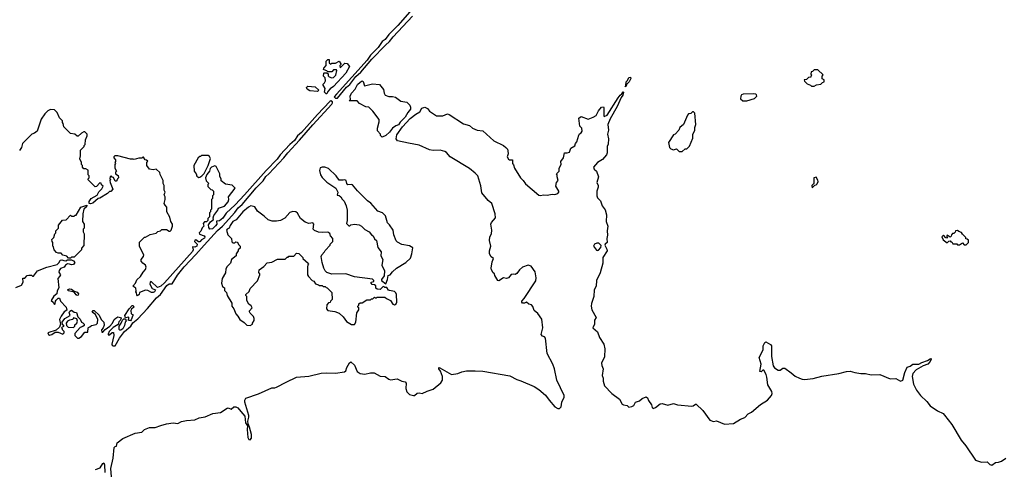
# Model space of a CAD drawing. Extents: x 2293139 to 2515392, y 824115 to 1006937.
# Tile 131 of 256: x 2385060 to 2395427, y 877658 to 882388. Entities that reach past the tile are written whole.
import ezdxf

# ---------------------------------------------------------------- set-up
doc = ezdxf.new("R2010")
doc.units = 0

msp = doc.modelspace()

# ---------------------------------------------------------------- linework, layer by layer
at = {"layer": '0CON10XD'}
for points in [[(2389191, 882499), (2389042, 882328), (2388945, 882232), (2388909, 882181), (2388875, 882157), (2388834, 882096), (2388755, 882015), (2388718, 881962), (2388394, 881606), (2388372, 881575), (2388385, 881561)], [(2388385, 881561), (2388405, 881564), (2388501, 881679), (2388535, 881707), (2388599, 881791), (2388651, 881835), (2388768, 881972), (2388910, 882120), (2388955, 882160), (2388991, 882209), (2389195, 882425)], [(2388295, 881608), (2388285, 881608), (2388270, 881625), (2388276, 881665), (2388250, 881705), (2388270, 881725), (2388278, 881745), (2388277, 881777), (2388260, 881795), (2388262, 881825), (2388265, 881830), (2388295, 881830), (2388308, 881818), (2388308, 881798), (2388317, 881787), (2388345, 881777), (2388365, 881780), (2388387, 881803), (2388400, 881855), (2388395, 881860), (2388365, 881860), (2388345, 881840), (2388305, 881840), (2388295, 881850), (2388265, 881860), (2388260, 881865), (2388263, 881877), (2388288, 881905), (2388285, 881950), (2388305, 881970), (2388318, 881968), (2388320, 881935), (2388335, 881920), (2388345, 881930), (2388385, 881930), (2388425, 881950), (2388440, 881925), (2388440, 881915), (2388430, 881905), (2388435, 881880), (2388485, 881930), (2388508, 881928), (2388532, 881895), (2388495, 881827), (2388363, 881685), (2388329, 881661), (2388306, 881634), (2388295, 881608)], [(2391435, 881682), (2391443, 881697), (2391447, 881735), (2391461, 881749), (2391475, 881779), (2391492, 881782), (2391495, 881768), (2391478, 881735), (2391448, 881705), (2391445, 881690), (2391435, 881682)], [(2393425, 881690), (2393448, 881702), (2393495, 881710), (2393512, 881728), (2393530, 881735), (2393530, 881755), (2393510, 881765), (2393510, 881795), (2393518, 881808), (2393465, 881860), (2393425, 881860), (2393408, 881842), (2393392, 881838), (2393390, 881815), (2393400, 881805), (2393390, 881795), (2393390, 881785), (2393365, 881780), (2393345, 881760), (2393320, 881755), (2393322, 881742), (2393352, 881712), (2393385, 881700), (2393395, 881690), (2393425, 881690)], [(2388195, 881632), (2388115, 881638), (2388085, 881658), (2388078, 881675), (2388095, 881688), (2388172, 881682), (2388210, 881645), (2388195, 881632)], [(2388875, 881153), (2388858, 881168), (2388860, 881185), (2388828, 881218), (2388827, 881245), (2388846, 881315), (2388845, 881338), (2388777, 881427), (2388736, 881466), (2388705, 881472), (2388637, 881505), (2388613, 881533), (2388530, 881535), (2388542, 881548), (2388541, 881585), (2388554, 881615), (2388592, 881658), (2388618, 881705), (2388645, 881732), (2388665, 881743), (2388675, 881737), (2388692, 881692), (2388775, 881714), (2388850, 881705), (2388889, 881655), (2388897, 881615), (2388908, 881595), (2388945, 881579), (2388985, 881580), (2389015, 881573), (2389072, 881532), (2389135, 881519), (2389169, 881489), (2389176, 881466), (2389174, 881445), (2389145, 881411), (2389118, 881362), (2389065, 881309), (2389048, 881282), (2389019, 881271), (2388984, 881246), (2388955, 881204), (2388915, 881171), (2388875, 881153)], [(2388293, 878673), (2388385, 878670), (2388478, 878682), (2388494, 878695), (2388505, 878728), (2388533, 878777), (2388545, 878788), (2388585, 878752), (2388614, 878685), (2388645, 878666), (2388695, 878659), (2388755, 878672), (2388792, 878672), (2388855, 878636), (2388908, 878635), (2388945, 878607), (2388965, 878600), (2389035, 878610), (2389084, 878584), (2389118, 878578), (2389130, 878565), (2389124, 878506), (2389135, 878471), (2389165, 878443), (2389205, 878433), (2389216, 878435), (2389245, 878460), (2389265, 878463), (2389296, 878454), (2389349, 878481), (2389415, 878499), (2389495, 878566), (2389511, 878595), (2389511, 878635), (2389491, 878691), (2389473, 878715), (2389473, 878727), (2389485, 878726), (2389606, 878656), (2389674, 878666), (2389715, 878684), (2389765, 878693), (2389855, 878694), (2389935, 878689), (2390221, 878641), (2390295, 878601), (2390335, 878590), (2390475, 878528), (2390526, 878496), (2390597, 878437), (2390634, 878385), (2390696, 878315), (2390725, 878299), (2390745, 878298), (2390761, 878315), (2390767, 878365), (2390793, 878415), (2390794, 878435), (2390714, 878595), (2390692, 878715), (2390672, 878762), (2390612, 878875), (2390596, 879036), (2390585, 879052), (2390565, 879060), (2390550, 879075), (2390567, 879145), (2390557, 879237), (2390517, 879297), (2390475, 879330), (2390462, 879372), (2390448, 879388), (2390420, 879395), (2390397, 879417), (2390374, 879406), (2390355, 879407), (2390347, 879415), (2390347, 879425), (2390373, 879455), (2390495, 879640), (2390498, 879672), (2390487, 879735), (2390445, 879794), (2390415, 879804), (2390355, 879783), (2390324, 879756), (2390295, 879718), (2390275, 879708), (2390255, 879712), (2390235, 879707), (2390205, 879671), (2390185, 879666), (2390155, 879671), (2390105, 879641), (2390095, 879644), (2390064, 879695), (2390060, 879715), (2390045, 879724), (2390027, 879755), (2390024, 879775), (2390035, 879840), (2390050, 879875), (2390025, 879894), (2390008, 879925), (2390007, 879955), (2390019, 880005), (2390006, 880065), (2390011, 880105), (2390026, 880135), (2390031, 880175), (2390022, 880235), (2390029, 880255), (2390068, 880302), (2390066, 880345), (2390032, 880455), (2389994, 880484), (2389927, 880565), (2389915, 880640), (2389884, 880745), (2389856, 880775), (2389795, 880821), (2389591, 880945), (2389555, 880989), (2389535, 881001), (2389487, 881017), (2389415, 881012), (2389375, 881019), (2389265, 881067), (2389155, 881089), (2389037, 881115), (2389024, 881135), (2389032, 881175), (2389089, 881261), (2389170, 881350), (2389230, 881395), (2389272, 881418), (2389295, 881458), (2389327, 881467), (2389352, 881455), (2389374, 881424), (2389448, 881378), (2389514, 881376), (2389565, 881396), (2389582, 881392), (2389734, 881294), (2389795, 881276), (2389826, 881246), (2389875, 881224), (2389935, 881217), (2390053, 881113), (2390155, 881064), (2390179, 881045), (2390195, 881025), (2390200, 881010), (2390202, 880978), (2390193, 880945), (2390205, 880921), (2390216, 880914), (2390248, 880915), (2390248, 880875), (2390260, 880860), (2390271, 880825), (2390332, 880725), (2390362, 880695), (2390385, 880661), (2390525, 880543), (2390545, 880537), (2390575, 880546), (2390615, 880541), (2390665, 880552), (2390695, 880548), (2390725, 880558), (2390737, 880573), (2390738, 880585), (2390704, 880636), (2390711, 880675), (2390728, 880695), (2390718, 880735), (2390720, 880755), (2390712, 880765), (2390740, 880795), (2390740, 880825), (2390760, 880865), (2390756, 880895), (2390784, 880935), (2390795, 880988), (2390825, 880988), (2390850, 880995), (2390862, 881035), (2390905, 881060), (2390912, 881085), (2390926, 881104), (2390946, 881174), (2390954, 881186), (2390973, 881197), (2390982, 881215), (2390978, 881245), (2390958, 881268), (2390948, 881352), (2390971, 881369), (2391045, 881343), (2391099, 881361), (2391129, 881381), (2391155, 881428), (2391185, 881468), (2391205, 881470), (2391210, 881465), (2391210, 881375), (2391215, 881370), (2391245, 881384), (2391361, 881565), (2391382, 881595), (2391401, 881609), (2391405, 881620), (2391415, 881630), (2391418, 881625), (2391410, 881595), (2391391, 881569), (2391351, 881475), (2391277, 881345), (2391252, 881285), (2391258, 881225), (2391249, 881185), (2391260, 881135), (2391255, 881080), (2391244, 881054), (2391246, 880986), (2391239, 880965), (2391195, 880917), (2391142, 880885), (2391103, 880835), (2391110, 880815), (2391132, 880795), (2391153, 880735), (2391138, 880675), (2391151, 880645), (2391152, 880625), (2391136, 880585), (2391136, 880535), (2391144, 880515), (2391175, 880482), (2391191, 880431), (2391225, 880387), (2391239, 880335), (2391236, 880265), (2391252, 880215), (2391246, 880165), (2391249, 880121), (2391240, 880085), (2391247, 880045), (2391224, 880026), (2391220, 880015), (2391241, 879975), (2391244, 879955), (2391201, 879885), (2391201, 879825), (2391172, 879725), (2391134, 879645), (2391129, 879585), (2391110, 879545), (2391106, 879474), (2391079, 879401), (2391077, 879375), (2391085, 879335), (2391129, 879255), (2391113, 879225), (2391111, 879185), (2391094, 879145), (2391143, 879103), (2391166, 879045), (2391209, 878975), (2391220, 878925), (2391218, 878842), (2391186, 878775), (2391190, 878750), (2391203, 878715), (2391192, 878645), (2391204, 878615), (2391202, 878585), (2391216, 878535), (2391295, 878456), (2391376, 878395), (2391404, 878344), (2391416, 878336), (2391455, 878330), (2391475, 878312), (2391505, 878317), (2391525, 878330), (2391545, 878363), (2391585, 878377), (2391615, 878401), (2391655, 878421), (2391671, 878411), (2391680, 878380), (2391712, 878335), (2391718, 878308), (2391728, 878298), (2391755, 878308), (2391804, 878346), (2391825, 878350), (2391884, 878334), (2391945, 878349), (2391985, 878336), (2392135, 878322), (2392151, 878325), (2392175, 878344), (2392183, 878343), (2392251, 878275), (2392325, 878176), (2392365, 878160), (2392395, 878167), (2392482, 878132), (2392575, 878140), (2392648, 878185), (2392695, 878204), (2392730, 878240), (2392765, 878259), (2392861, 878339), (2392934, 878385), (2392975, 878435), (2392982, 878455), (2392980, 878475), (2392936, 878545), (2392927, 878627), (2392918, 878655), (2392895, 878699), (2392885, 878700), (2392865, 878683), (2392854, 878685), (2392868, 878765), (2392844, 878835), (2392889, 878915), (2392888, 878955), (2392905, 878992), (2392917, 878997), (2392965, 878970), (2392976, 878956), (2392976, 878845), (2392994, 878745), (2393006, 878726), (2393045, 878700), (2393065, 878702), (2393095, 878722), (2393115, 878721), (2393184, 878674), (2393225, 878638), (2393269, 878615), (2393298, 878605), (2393324, 878604), (2393415, 878613), (2393505, 878636), (2393685, 878664), (2393766, 878686), (2393805, 878689), (2393852, 878675), (2393915, 878665), (2393965, 878665), (2394025, 878650), (2394115, 878655), (2394225, 878611), (2394285, 878614), (2394335, 878586), (2394358, 878595), (2394378, 878675), (2394405, 878733), (2394435, 878741), (2394465, 878764), (2394525, 878762), (2394557, 878783), (2394618, 878802), (2394645, 878820), (2394655, 878822), (2394657, 878815), (2394645, 878791), (2394621, 878765), (2394573, 878747), (2394499, 878705), (2394462, 878665), (2394456, 878635), (2394472, 878555), (2394501, 878491), (2394545, 878435), (2394612, 878372), (2394647, 878325), (2394722, 878272), (2394783, 878243), (2394798, 878228), (2394875, 878129), (2394972, 877965), (2395020, 877905), (2395125, 877753), (2395185, 877734), (2395245, 877736), (2395275, 877708), (2395295, 877702), (2395335, 877729), (2395367, 877733), (2395397, 877743), (2395443, 877775)], [(2392675, 881533), (2392715, 881534), (2392795, 881558), (2392820, 881585), (2392818, 881598), (2392810, 881605), (2392785, 881608), (2392676, 881606), (2392661, 881599), (2392651, 881585), (2392650, 881555), (2392675, 881533)], [(2385018, 879572), (2385078, 879595), (2385098, 879625), (2385092, 879668), (2385115, 879670), (2385140, 879695), (2385155, 879700), (2385185, 879700), (2385195, 879690), (2385205, 879690), (2385246, 879744), (2385345, 879784), (2385455, 879811), (2385475, 879832), (2385485, 879858), (2385505, 879863), (2385525, 879853), (2385545, 879852), (2385565, 879860), (2385605, 879862), (2385625, 879852), (2385640, 879835), (2385625, 879812), (2385605, 879808), (2385586, 879816), (2385565, 879818), (2385544, 879806), (2385527, 879783), (2385491, 879769), (2385475, 879750), (2385473, 879733), (2385488, 879705), (2385480, 879685), (2385460, 879665), (2385472, 879568), (2385453, 879537), (2385450, 879505), (2385421, 879479), (2385390, 879435), (2385412, 879415), (2385425, 879390), (2385435, 879400), (2385437, 879425), (2385444, 879436), (2385465, 879457), (2385479, 879459), (2385490, 879425), (2385548, 879365), (2385557, 879333), (2385527, 879313), (2385495, 879268), (2385480, 879235), (2385490, 879185), (2385478, 879152), (2385445, 879120), (2385358, 879095), (2385364, 879075), (2385375, 879070), (2385400, 879075), (2385435, 879100), (2385465, 879102), (2385515, 879080), (2385528, 879092), (2385528, 879108), (2385510, 879125), (2385510, 879135), (2385500, 879145), (2385512, 879158), (2385530, 879165), (2385510, 879185), (2385508, 879205), (2385537, 879243), (2385590, 879275), (2385581, 879309), (2385587, 879323), (2385605, 879332), (2385635, 879312), (2385658, 879308), (2385673, 879263), (2385698, 879238), (2385710, 879205), (2385725, 879200), (2385740, 879185), (2385738, 879172), (2385725, 879160), (2385695, 879150), (2385640, 879085), (2385640, 879065), (2385668, 879038), (2385682, 879038), (2385710, 879055), (2385745, 879100), (2385778, 879102), (2385780, 879145), (2385785, 879150), (2385800, 879155), (2385815, 879170), (2385865, 879182), (2385878, 879195), (2385882, 879235), (2385858, 879288), (2385822, 879312), (2385833, 879327), (2385845, 879330), (2385895, 879280), (2385918, 879235), (2385947, 879207), (2385948, 879175), (2385940, 879145), (2385920, 879125), (2385925, 879100), (2385935, 879102), (2385961, 879129), (2386008, 879162), (2386038, 879195), (2386056, 879234), (2386072, 879248), (2386095, 879260), (2386120, 879255), (2386130, 879245), (2386118, 879222), (2386105, 879210), (2386098, 879182), (2386045, 879150), (2386001, 879109), (2385991, 879081), (2385993, 879073), (2386005, 879071), (2386035, 879098), (2386047, 879097), (2386051, 879065), (2386029, 878975), (2386034, 878964), (2386045, 878958), (2386065, 878958), (2386111, 879039), (2386164, 879106), (2386231, 879165), (2386250, 879200), (2386305, 879242), (2386405, 879349), (2386499, 879461), (2386542, 879495), (2386610, 879590), (2386635, 879610), (2386665, 879610), (2386720, 879700), (2386791, 879789), (2386915, 879916), (2387001, 880015), (2387141, 880169), (2387195, 880217), (2387325, 880361), (2387361, 880409), (2387404, 880445), (2387551, 880619), (2387625, 880693), (2387651, 880739), (2387683, 880765), (2387842, 880935), (2387882, 880988), (2388005, 881119), (2388147, 881283), (2388345, 881500), (2388355, 881515), (2388352, 881525), (2388335, 881533), (2388325, 881526), (2388195, 881391), (2388028, 881202), (2387985, 881165), (2387952, 881118), (2387905, 881075), (2387803, 880965), (2387771, 880919), (2387655, 880802), (2387426, 880545), (2387330, 880440), (2387235, 880351), (2387199, 880301), (2387165, 880273), (2387133, 880267), (2387134, 880235), (2387122, 880218), (2387091, 880189), (2387063, 880183), (2387052, 880202), (2387049, 880231), (2387069, 880261), (2387102, 880285), (2387097, 880305), (2387103, 880327), (2387147, 880385), (2387154, 880406), (2387215, 880427), (2387255, 880472), (2387263, 880495), (2387259, 880525), (2387328, 880615), (2387298, 880648), (2387228, 880658), (2387182, 880692), (2387180, 880715), (2387168, 880738), (2387167, 880767), (2387130, 880845), (2387115, 880852), (2387078, 880835), (2387066, 880824), (2387057, 880795), (2387029, 880761), (2387018, 880725), (2387022, 880692), (2387050, 880665), (2387040, 880655), (2387042, 880632), (2387072, 880602), (2387088, 880598), (2387100, 880585), (2387100, 880545), (2387090, 880535), (2387090, 880505), (2387080, 880495), (2387080, 880395), (2387070, 880385), (2387070, 880365), (2387060, 880355), (2387060, 880315), (2387042, 880298), (2387040, 880275), (2387028, 880262), (2387005, 880260), (2386990, 880245), (2387000, 880215), (2386982, 880198), (2386967, 880163), (2386950, 880145), (2386952, 880132), (2387004, 880114), (2387009, 880105), (2387005, 880090), (2386975, 880072), (2386955, 880051), (2386941, 880051), (2386915, 880072), (2386905, 880070), (2386902, 880055), (2386930, 880025), (2386926, 880005), (2386905, 879996), (2386881, 879999), (2386886, 879965), (2386880, 879950), (2386585, 879619), (2386545, 879584), (2386512, 879572), (2386445, 879633), (2386435, 879628), (2386430, 879605), (2386455, 879560), (2386490, 879545), (2386480, 879525), (2386465, 879518), (2386448, 879518), (2386410, 879540), (2386385, 879543), (2386323, 879517), (2386317, 879495), (2386302, 879482), (2386293, 879493), (2386290, 879515), (2386282, 879525), (2386288, 879535), (2386282, 879565), (2386250, 879585), (2386280, 879615), (2386295, 879650), (2386333, 879687), (2386359, 879731), (2386385, 879758), (2386392, 879785), (2386386, 879806)], [(2386386, 879806), (2386355, 879828), (2386338, 879848), (2386338, 879865), (2386362, 879895), (2386368, 879915), (2386323, 880003), (2386322, 880048), (2386375, 880100), (2386385, 880100), (2386435, 880128), (2386497, 880143), (2386515, 880160), (2386542, 880168), (2386555, 880180), (2386605, 880182), (2386635, 880162), (2386645, 880163), (2386656, 880175), (2386670, 880215), (2386670, 880235), (2386653, 880263), (2386642, 880312), (2386608, 880368), (2386610, 880415), (2386590, 880435), (2386582, 880455), (2386590, 880495), (2386590, 880525), (2386582, 880545), (2386590, 880575), (2386580, 880595), (2386580, 880645), (2386572, 880665), (2386572, 880695), (2386538, 880758), (2386535, 880780), (2386497, 880817), (2386465, 880810), (2386427, 880817), (2386400, 880855), (2386400, 880885), (2386408, 880898), (2386395, 880910), (2386382, 880912), (2386365, 880940), (2386355, 880940), (2386345, 880930), (2386315, 880930), (2386265, 880918), (2386255, 880922), (2386225, 880921), (2386095, 880957), (2386060, 880955), (2386050, 880945), (2386050, 880935), (2386070, 880915), (2386070, 880895), (2386060, 880885), (2386070, 880875), (2386060, 880865), (2386060, 880825), (2386080, 880795), (2386070, 880785), (2386070, 880765), (2386098, 880748), (2386100, 880725), (2386090, 880715), (2386088, 880702), (2386075, 880690), (2386065, 880690), (2386048, 880728), (2386035, 880730), (2386025, 880740), (2386012, 880738), (2386010, 880715), (2386020, 880705), (2386010, 880695), (2386013, 880675), (2386040, 880605), (2386018, 880582), (2386005, 880580), (2385985, 880560), (2385905, 880512), (2385885, 880508), (2385831, 880459), (2385805, 880452), (2385790, 880455), (2385793, 880475), (2385812, 880508), (2385875, 880542), (2385892, 880578), (2385925, 880610), (2385940, 880635), (2385922, 880652), (2385918, 880668), (2385905, 880670), (2385868, 880632), (2385855, 880630), (2385782, 880702), (2385780, 880715), (2385790, 880725), (2385790, 880745), (2385780, 880755), (2385780, 880805), (2385755, 880820), (2385735, 880820), (2385720, 880835), (2385720, 880855), (2385710, 880865), (2385710, 880885), (2385692, 880925), (2385700, 880955), (2385700, 881015), (2385740, 881055), (2385740, 881065), (2385750, 881075), (2385752, 881125), (2385770, 881165), (2385770, 881185), (2385747, 881207), (2385735, 881208), (2385710, 881195), (2385677, 881163), (2385665, 881162), (2385642, 881182), (2385595, 881190), (2385525, 881260), (2385517, 881297), (2385510, 881305), (2385510, 881325), (2385480, 881355), (2385455, 881410), (2385425, 881438), (2385385, 881442), (2385355, 881428), (2385325, 881398), (2385285, 881342), (2385243, 881215), (2385216, 881194), (2385187, 881183), (2385090, 881085), (2385078, 881045), (2385058, 881012)], [(2392005, 881000), (2392035, 881002), (2392065, 881030), (2392085, 881030), (2392113, 881057), (2392147, 881143), (2392148, 881185), (2392167, 881223), (2392168, 881252), (2392180, 881285), (2392170, 881405), (2392155, 881420), (2392142, 881418), (2392125, 881400), (2392102, 881398), (2392090, 881385), (2392050, 881285), (2392010, 881255), (2392000, 881225), (2391960, 881185), (2391944, 881176), (2391890, 881095), (2391900, 881045), (2391915, 881030), (2391945, 881020), (2391975, 881030), (2392005, 881000)], [(2386945, 880728), (2386955, 880732), (2386976, 880744), (2387001, 880769), (2387046, 880854), (2387068, 880928), (2387059, 880949), (2387045, 880958), (2386975, 880960), (2386965, 880950), (2386955, 880950), (2386940, 880935), (2386892, 880855), (2386898, 880795), (2386917, 880767), (2386925, 880740), (2386945, 880728)], [(2388915, 879610), (2388932, 879655), (2388940, 879695), (2388960, 879705), (2388984, 879736), (2389027, 879773), (2389125, 879832), (2389175, 879880), (2389190, 879925), (2389198, 879988), (2389165, 880010), (2389085, 880022), (2389037, 880047), (2389025, 880060), (2388998, 880125), (2388992, 880175), (2388955, 880230), (2388932, 880252), (2388910, 880325), (2388880, 880355), (2388830, 880375), (2388756, 880456), (2388722, 880482), (2388616, 880586), (2388565, 880649), (2388555, 880653), (2388515, 880650), (2388503, 880663), (2388498, 880695), (2388485, 880702), (2388465, 880698), (2388425, 880700), (2388392, 880745), (2388311, 880821), (2388273, 880837), (2388245, 880838), (2388225, 880830), (2388218, 880802), (2388227, 880755), (2388245, 880727), (2388295, 880680), (2388388, 880615), (2388408, 880575), (2388403, 880543), (2388425, 880538), (2388442, 880525), (2388455, 880500), (2388475, 880480), (2388499, 880429), (2388508, 880385), (2388508, 880275), (2388502, 880242), (2388525, 880220), (2388535, 880220), (2388545, 880230), (2388585, 880238), (2388635, 880228), (2388660, 880215), (2388695, 880180), (2388740, 880155), (2388764, 880124), (2388783, 880113), (2388795, 880082), (2388818, 880065), (2388832, 879992), (2388867, 879947), (2388864, 879905), (2388882, 879865), (2388874, 879804), (2388902, 879745), (2388897, 879693), (2388870, 879655), (2388870, 879645), (2388915, 879610)], [(2393405, 880620), (2393432, 880648), (2393445, 880650), (2393455, 880660), (2393466, 880684), (2393465, 880700), (2393445, 880730), (2393420, 880725), (2393420, 880665), (2393400, 880645), (2393405, 880620)], [(2385595, 879880), (2385575, 879880), (2385555, 879900), (2385515, 879912), (2385495, 879932), (2385465, 879930), (2385447, 879937), (2385422, 879965), (2385417, 879997), (2385410, 880005), (2385410, 880045), (2385403, 880053), (2385400, 880075), (2385420, 880095), (2385430, 880135), (2385440, 880145), (2385442, 880168), (2385467, 880193), (2385470, 880225), (2385512, 880278), (2385548, 880282), (2385595, 880330), (2385605, 880320), (2385635, 880320), (2385645, 880330), (2385655, 880330), (2385704, 880416), (2385768, 880438), (2385765, 880420), (2385734, 880396), (2385724, 880345), (2385720, 880265), (2385740, 880235), (2385740, 880195), (2385730, 880185), (2385730, 880155), (2385740, 880135), (2385737, 880013), (2385710, 879985), (2385710, 879965), (2385635, 879890), (2385605, 879888), (2385595, 879880)], [(2387485, 879172), (2387510, 879185), (2387510, 879195), (2387527, 879223), (2387530, 879245), (2387520, 879265), (2387485, 879300), (2387478, 879315), (2387478, 879325), (2387508, 879355), (2387496, 879376), (2387472, 879395), (2387450, 879435), (2387450, 879475), (2387440, 879485), (2387440, 879495), (2387475, 879530), (2387485, 879560), (2387565, 879640), (2387590, 879705), (2387590, 879715), (2387578, 879728), (2387582, 879755), (2387629, 879791), (2387665, 879831), (2387715, 879838), (2387775, 879870), (2387855, 879870), (2387875, 879890), (2387885, 879890), (2387895, 879900), (2387945, 879900), (2387975, 879930), (2387998, 879928), (2388040, 879885), (2388040, 879875), (2388098, 879828), (2388100, 879815), (2388092, 879808), (2388090, 879785), (2388090, 879705), (2388100, 879685), (2388140, 879645), (2388156, 879636), (2388175, 879610), (2388205, 879600), (2388215, 879590), (2388245, 879590), (2388255, 879580), (2388275, 879580), (2388285, 879570), (2388298, 879568), (2388348, 879518), (2388350, 879445), (2388332, 879428), (2388328, 879412), (2388312, 879408), (2388292, 879388), (2388290, 879345), (2388305, 879330), (2388377, 879317), (2388425, 879300), (2388465, 879260), (2388501, 879211), (2388555, 879182), (2388585, 879180), (2388600, 879205), (2388610, 879305), (2388630, 879335), (2388630, 879355), (2388620, 879365), (2388620, 879375), (2388630, 879385), (2388632, 879398), (2388645, 879410), (2388665, 879410), (2388715, 879440), (2388755, 879440), (2388765, 879450), (2388778, 879452), (2388795, 879470), (2388805, 879460), (2388815, 879460), (2388825, 879470), (2388905, 879470), (2388923, 879453), (2388965, 879432), (2388990, 879395), (2389005, 879388), (2389023, 879397), (2389032, 879415), (2389028, 879495), (2389020, 879515), (2389005, 879530), (2388955, 879538), (2388944, 879544), (2388925, 879570), (2388905, 879570), (2388895, 879580), (2388882, 879578), (2388855, 879550), (2388822, 879552), (2388810, 879565), (2388808, 879588), (2388795, 879600), (2388772, 879602), (2388760, 879615), (2388762, 879628), (2388790, 879635), (2388790, 879645), (2388775, 879658), (2388585, 879684), (2388493, 879713), (2388345, 879711), (2388295, 879728), (2388276, 879746), (2388262, 879775), (2388243, 879835), (2388234, 879896), (2388240, 879915), (2388270, 879945), (2388275, 879960), (2388330, 880015), (2388330, 880025), (2388357, 880053), (2388357, 880085), (2388334, 880114), (2388325, 880138), (2388305, 880152), (2388245, 880148), (2388205, 880153), (2388165, 880170), (2388150, 880185), (2388157, 880235), (2388145, 880250), (2388105, 880243), (2388065, 880257), (2388016, 880296), (2387985, 880352), (2387966, 880366), (2387935, 880370), (2387905, 880359), (2387850, 880300), (2387805, 880276), (2387765, 880267), (2387717, 880267), (2387675, 880282), (2387635, 880322), (2387565, 880372), (2387535, 880418), (2387495, 880430), (2387470, 880415), (2387410, 880365), (2387338, 880282), (2387305, 880264), (2387275, 880222), (2387264, 880196), (2387243, 880185), (2387237, 880175), (2387253, 880123), (2387290, 880085), (2387292, 880052), (2387305, 880040), (2387325, 880040), (2387335, 880050), (2387348, 880048), (2387360, 880035), (2387362, 880022), (2387380, 880005), (2387380, 879985), (2387360, 879965), (2387360, 879955), (2387340, 879925), (2387338, 879902), (2387290, 879865), (2387278, 879825), (2387245, 879790), (2387232, 879765), (2387228, 879725), (2387192, 879665), (2387183, 879615), (2387195, 879580), (2387217, 879567), (2387218, 879538), (2387238, 879518), (2387246, 879485), (2387292, 879405), (2387293, 879375), (2387316, 879346), (2387335, 879292), (2387358, 879268), (2387378, 879235), (2387423, 879203), (2387450, 879175), (2387485, 879172)], [(2395025, 880020), (2395050, 880045), (2395048, 880068), (2395035, 880080), (2395022, 880082), (2395020, 880095), (2394985, 880130), (2394975, 880150), (2394948, 880158), (2394935, 880170), (2394912, 880168), (2394908, 880152), (2394895, 880140), (2394882, 880138), (2394870, 880125), (2394868, 880112), (2394855, 880100), (2394825, 880120), (2394820, 880115), (2394820, 880105), (2394830, 880095), (2394825, 880090), (2394812, 880092), (2394785, 880120), (2394770, 880105), (2394782, 880072), (2394825, 880040), (2394842, 880058), (2394855, 880060), (2394865, 880050), (2394875, 880050), (2394885, 880030), (2394925, 880030), (2394935, 880020), (2394955, 880020), (2394985, 880040), (2395005, 880020), (2395025, 880020)], [(2391145, 879959), (2391155, 879964), (2391180, 879990), (2391182, 880012), (2391158, 880038), (2391135, 880038), (2391112, 880025), (2391100, 880005), (2391132, 879962), (2391145, 879959)], [(2385665, 879487), (2385655, 879493), (2385632, 879522), (2385574, 879534), (2385563, 879545), (2385584, 879556), (2385605, 879553), (2385632, 879532), (2385665, 879522), (2385680, 879505), (2385675, 879490), (2385665, 879487)], [(2386225, 879220), (2386200, 879225), (2386208, 879232), (2386208, 879258), (2386175, 879250), (2386168, 879275), (2386212, 879345), (2386245, 879380), (2386255, 879380), (2386262, 879365), (2386237, 879343), (2386231, 879329), (2386233, 879293), (2386250, 879285), (2386250, 879275), (2386235, 879230), (2386225, 879220)], [(2385625, 879150), (2385640, 879165), (2385642, 879178), (2385660, 879195), (2385668, 879215), (2385660, 879240), (2385625, 879250), (2385618, 879232), (2385583, 879227), (2385564, 879216), (2385548, 879195), (2385552, 879172), (2385572, 879152), (2385625, 879150)], [(2386125, 879120), (2386115, 879120), (2386108, 879128), (2386108, 879162), (2386130, 879195), (2386142, 879228), (2386155, 879240), (2386175, 879240), (2386180, 879215), (2386170, 879205), (2386165, 879170), (2386146, 879134), (2386125, 879120)], [(2386025, 877577), (2386021, 877665), (2386043, 877775), (2386055, 877887), (2386065, 877898), (2386080, 877900), (2386087, 877935), (2386145, 877980), (2386275, 878037), (2386345, 878050), (2386375, 878077), (2386425, 878098), (2386488, 878098), (2386545, 878120), (2386605, 878135), (2386675, 878145), (2386725, 878140), (2386765, 878160), (2386815, 878172), (2386905, 878178), (2386951, 878199), (2387012, 878208), (2387095, 878243), (2387175, 878254), (2387245, 878301), (2387255, 878303), (2387285, 878290), (2387316, 878314), (2387335, 878314), (2387356, 878306), (2387389, 878265), (2387431, 878215), (2387439, 878145), (2387459, 878115), (2387454, 878075), (2387461, 877991), (2387472, 877972), (2387485, 877969), (2387501, 877985), (2387500, 878025), (2387481, 878101), (2387465, 878135), (2387463, 878165), (2387474, 878205), (2387472, 878225), (2387430, 878365), (2387431, 878385), (2387442, 878405), (2387575, 878451), (2387715, 878513), (2387745, 878513), (2387765, 878520), (2387865, 878575), (2387975, 878626), (2388105, 878638), (2388235, 878670), (2388293, 878673)], [(2385858, 877655), (2385907, 877673), (2385935, 877720), (2385945, 877727), (2385954, 877705), (2385958, 877625)]]:
    msp.add_lwpolyline(points, dxfattribs=at)

doc.saveas('drawing.dxf')
